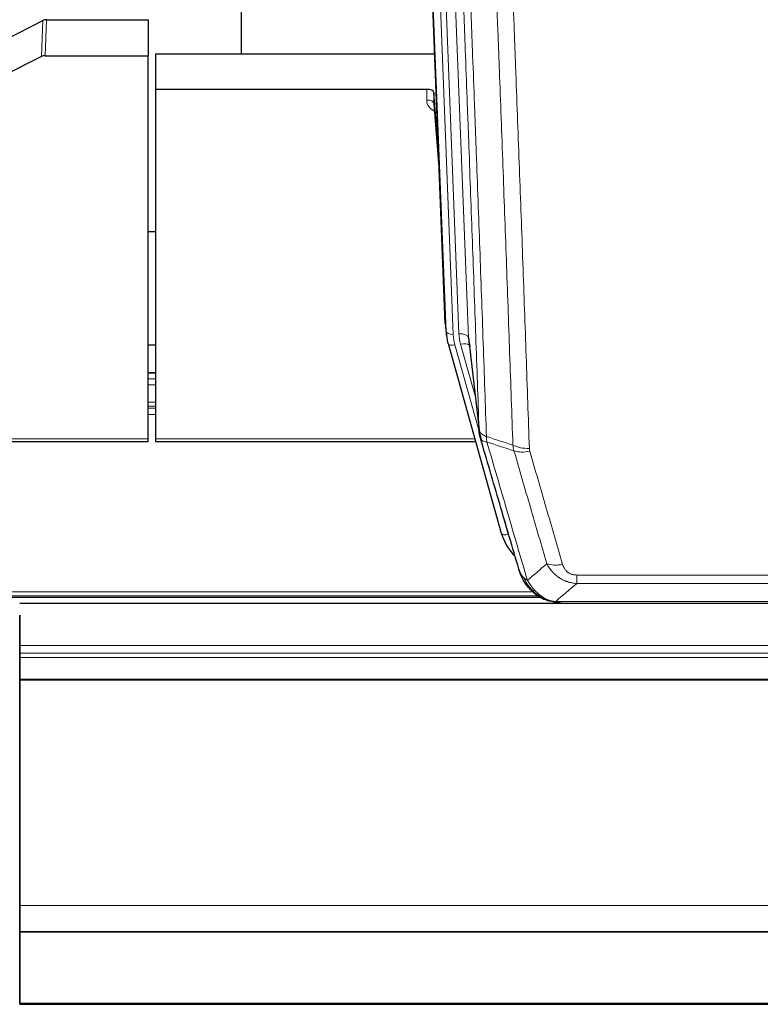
# Model space of a CAD drawing. Header units: inches. Extents: x 0 to 23760, y -13 to 16800.
# Tile 64 of 256: x 5781 to 6089, y 5661 to 6071. Entities that reach past the tile are written whole.
import ezdxf

# ---------------------------------------------------------------- set-up
doc = ezdxf.new("R2010")
doc.units = ezdxf.units.IN
doc.layers.add('1', color=7, linetype='Continuous', true_color=0xffffff)
doc.layers.add('254', color=7, linetype='Continuous', true_color=0xffffff)

msp = doc.modelspace()

# ---------------------------------------------------------------- linework, layer by layer
at = {"layer": '1', "color": 2, "linetype": 'Continuous', "lineweight": 25}
for p, q in [((5872.946, 6283.607), (5872.946, 6056.806)), ((5957.882, 5944.512), (5945.309, 6263.875)), ((5774.722, 6062.607), (5790.4, 6070.636)), ((5791.899, 6070.992), (5834.286, 6070.992)), ((5834.286, 6070.992), (5834.286, 6056.001)), ((5837.286, 6056.8), (5953.46, 6056.8)), ((5837.286, 6056.8), (5837.286, 6041.99)), ((5789.83, 6055.65), (5773.665, 6047.476)), ((5791.329, 6056.001), (5834.286, 6056.001)), ((5834.286, 5896.521), (5834.286, 6056.001)), ((5837.286, 6041.99), (5837.286, 5896.521)), ((5950.189, 6041.99), (5837.286, 6041.99)), ((5953.188, 6040.74), (5953.177, 6036.163)), ((5955.01, 6017.458), (5953.188, 6040.74)), ((5953.183, 6035.983), (5955.391, 6007.784)), ((5837.269, 5982.716), (5834.222, 5982.716)), ((5958.004, 5942.928), (5958.377, 5939.669)), ((5967.679, 5937.527), (5972.094, 5899.007)), ((5959.04, 5936.303), (5959.059, 5936.206)), ((5959.059, 5936.206), (5981.233, 5857.32)), ((5837.271, 5923.971), (5834.224, 5923.971)), ((5834.286, 5895.491), (5834.286, 5896.521)), ((5837.286, 5896.521), (5837.286, 5895.491)), ((5700.066, 5895.491), (5834.286, 5895.491)), ((5837.286, 5895.491), (5970.505, 5895.491)), ((5673.229, 5830.734), (5997.225, 5830.734)), ((6919.786, 5828.037), (5780.786, 5828.037)), ((5999.284, 5829.705), (5999.184, 5829.733)), ((6006.225, 5828.229), (6224.347, 5828.229)), ((5780.786, 5811.219), (5780.786, 5823.193)), ((5780.786, 5823.193), (5780.786, 5810.58)), ((5780.786, 5803.509), (5780.786, 5811.219)), ((5780.786, 5810.58), (5780.786, 5807.339)), ((5780.786, 5807.339), (5780.786, 5805.494)), ((5780.786, 5805.494), (5780.786, 5796.581)), ((5780.786, 5719.544), (5780.786, 5803.509)), ((5780.786, 5796.581), (5780.786, 5796.137)), ((5780.786, 5796.137), (5780.786, 5702.309)), ((5780.786, 5719.549), (5780.786, 5719.544)), ((5780.786, 5694.959), (5780.786, 5719.549)), ((5780.786, 5702.309), (5780.786, 5691.544)), ((5780.786, 5694.915), (5780.786, 5694.959)), ((5780.786, 5680.159), (5780.786, 5694.915)), ((5780.786, 5691.548), (5780.786, 5691.363)), ((5780.786, 5691.544), (5780.786, 5691.548)), ((5780.786, 5691.544), (6919.786, 5691.544)), ((5780.786, 5691.363), (6919.786, 5691.363)), ((5780.786, 5691.363), (5780.786, 5661.779)), ((5780.786, 5679.337), (5780.786, 5680.159)), ((5780.786, 5661.574), (5780.786, 5679.337)), ((5780.786, 5661.779), (5780.786, 5661.235)), ((5780.786, 5661.235), (6919.786, 5661.235))]:
    msp.add_line(p, q, dxfattribs=at)
at = {"layer": '1', "color": 110, "linetype": 'Continuous', "lineweight": 13}
for p, q in [((5954.522, 6270.594), (5967.589, 5938.7)), ((5950.779, 6265.909), (5963.597, 5940.327)), ((5958.255, 5941.254), (5945.556, 6263.817)), ((5948.492, 6264.085), (5961.249, 5940.034)), ((5789.83, 6055.65), (5790.4, 6070.636)), ((5791.899, 6070.992), (5791.329, 6056.001)), ((5950.178, 6037.574), (5950.189, 6041.99)), ((5953.177, 6036.163), (5955.383, 6007.975)), ((5957.882, 5944.512), (5958.255, 5941.254)), ((5967.589, 5938.7), (5971.965, 5900.519)), ((5961.947, 5935.633), (5972.019, 5899.799)), ((5970.32, 5914.488), (5964.294, 5935.925)), ((5834.224, 5923.914), (5837.271, 5923.914)), ((5834.224, 5921.466), (5837.271, 5921.466)), ((5834.224, 5918.988), (5837.271, 5918.988)), ((5834.224, 5911.798), (5837.271, 5911.798)), ((5834.224, 5910.146), (5837.271, 5910.146)), ((5834.224, 5909.361), (5837.271, 5909.361)), ((5834.224, 5906.664), (5837.271, 5906.664)), ((5700.354, 5896.521), (5834.286, 5896.521)), ((5837.286, 5896.521), (5970.218, 5896.521)), ((5979.395, 5873.558), (5984.121, 5856.747)), ((6012.615, 5836.359), (6012.615, 5839.892)), ((6012.615, 5839.892), (6217.957, 5839.892)), ((6217.957, 5836.359), (6012.615, 5836.359)), ((5674.864, 5831.295), (5996.408, 5831.295)), ((5676.053, 5832.908), (5994.401, 5832.908)), ((5999.184, 5829.733), (5999.115, 5829.89)), ((6003.883, 5828.891), (6226.689, 5828.891)), ((5780.786, 5810.58), (6919.786, 5810.58)), ((5780.786, 5807.339), (6919.786, 5807.339)), ((5780.786, 5805.494), (6919.786, 5805.494)), ((5780.786, 5796.581), (6919.786, 5796.581)), ((5780.786, 5796.137), (6919.786, 5796.137)), ((5780.786, 5702.309), (6919.786, 5702.309)), ((5780.786, 5661.779), (6919.786, 5661.779))]:
    msp.add_line(p, q, dxfattribs=at)
at = {"layer": '1', "color": 2, "linetype": 'Continuous', "lineweight": 25}
for centre, major_axis, ratio, start_param, end_param in [((5791.901, 6068.329), (3, -0.007), 0.8874311, 1.5734878, 2.096692), ((5791.332, 6053.373), (3, -0.011), 0.8761328, 1.5751062, 2.0983104), ((5950.189, 6040.696), (3, 0), 0.4313147, 0.033781, 1.5709509), ((5985.267, 5942.169), (-27.027, -0.37), 0.8864308, 0.02276, 0.2319114), ((5987.615, 5939.23), (20.035, -0.399), 0.8846078, 3.1939931, 3.4031446), ((6007.427, 5863.333), (-27.014, -0.465), 0.8900028, 0.2292736, 0.6678685)]:
    msp.add_ellipse(centre, major_axis=major_axis, ratio=ratio, start_param=start_param, end_param=end_param, dxfattribs=at)
at = {"layer": '1', "color": 110, "linetype": 'Continuous', "lineweight": 13}
for centre, major_axis, ratio, start_param, end_param in [((5956.182, 6037.574), (-6.003, -0.046), 0.8757409, 6.2743462, 7.3700502), ((5950.178, 6036.119), (-3, 0.007), 0.4848086, 3.1763596, 4.7135294), ((5961.249, 5941.419), (2.998, 0.118), 0.4614673, 3.175787, 4.6942235), ((5985.267, 5940.784), (-24.033, -0.038), 0.8858289, 0.0334668, 0.2426182), ((5963.597, 5938.48), (3.997, 0.157), 0.4614673, 0.0341943, 1.5526308), ((5987.615, 5941.077), (-24.033, -0.038), 0.8858289, 0.0334668, 0.2426182), ((5961.947, 5937.018), (2.888, 0.812), 0.4480327, 3.1416079, 4.5871119), ((5964.294, 5934.078), (3.851, 1.082), 0.4480327, 0.2500116, 1.4455193), ((5992.919, 5898.17), (-9.994, -0.345), 0.559112, 0.7940626, 1.551472), ((5993.106, 5896.997), (-9.604, -2.788), 0.5442898, 0.6684637, 1.414101), ((5984.121, 5858.132), (2.888, 0.812), 0.4480327, 3.1416079, 4.5871119), ((6006.768, 5850.114), (-9.598, -2.808), 0.562843, 0.6646512, 1.4076092)]:
    msp.add_ellipse(centre, major_axis=major_axis, ratio=ratio, start_param=start_param, end_param=end_param, dxfattribs=at)
for points, knots in [([(5971.965, 5900.519), (5971.52, 5913.367), (5970.615, 5939.218), (5969.208, 5978.461), (5968.238, 6004.935), (5967.683, 6019.914), (5967.621, 6021.58), (5967.498, 6024.913), (5967.312, 6029.917), (5966.875, 6041.616), (5966.496, 6051.685), (5966.178, 6060.098), (5966.115, 6061.782), (5965.987, 6065.152), (5965.795, 6070.21), (5965.345, 6082.034), (5964.955, 6092.206), (5964.169, 6112.601), (5963.105, 6139.929), (5961.464, 6181.323), (5960.34, 6209.188), (5959.77, 6223.188)], [0, 0, 0, 0, 0.125, 0.25, 0.375, 0.375, 0.390625, 0.390625, 0.40625, 0.4375, 0.5, 0.5, 0.515625, 0.515625, 0.53125, 0.5625, 0.625, 0.625, 0.75, 0.875, 1, 1, 1, 1]), ([(5962.826, 6221.407), (5963.397, 6207.354), (5964.525, 6179.383), (5966.17, 6137.832), (5967.236, 6110.4), (5968.025, 6089.928), (5968.416, 6079.717), (5968.867, 6067.848), (5969.06, 6062.771), (5969.188, 6059.389), (5969.252, 6057.698), (5969.57, 6049.253), (5969.95, 6039.146), (5970.388, 6027.402), (5970.575, 6022.379), (5970.699, 6019.033), (5970.761, 6017.361), (5971.317, 6002.325), (5972.29, 5975.75), (5973.7, 5936.357), (5974.609, 5910.407), (5975.055, 5897.511)], [0, 0, 0, 0, 0.125, 0.25, 0.375, 0.375, 0.4375, 0.46875, 0.484375, 0.484375, 0.5, 0.5, 0.5625, 0.59375, 0.609375, 0.609375, 0.625, 0.625, 0.75, 0.875, 1, 1, 1, 1]), ([(5986.051, 5893.942), (5985.613, 5906.639), (5984.722, 5932.185), (5983.8, 5958.032), (5983.097, 5977.53), (5982.861, 5984.048), (5982.384, 5997.122), (5982.144, 6003.678), (5981.418, 6023.402), (5980.926, 6036.623), (5980.301, 6053.237), (5980.176, 6056.564), (5979.925, 6063.226), (5979.546, 6073.231), (5979.163, 6083.273), (5978.391, 6103.406), (5977.347, 6130.38), (5975.738, 6171.232), (5974.635, 6198.727), (5974.077, 6212.54)], [0, 0, 0, 0, 0.125, 0.25, 0.25, 0.3125, 0.3125, 0.375, 0.375, 0.5, 0.5, 0.53125, 0.53125, 0.5625, 0.625, 0.625, 0.75, 0.875, 1, 1, 1, 1]), ([(5980.961, 6211.579), (5981.518, 6197.749), (5982.619, 6170.218), (5984.226, 6129.314), (5985.269, 6102.306), (5986.039, 6082.148), (5986.422, 6072.093), (5986.8, 6062.075), (5987.051, 6055.404), (5987.177, 6052.073), (5987.8, 6035.438), (5988.291, 6022.201), (5989.017, 6002.452), (5989.257, 5995.887), (5989.732, 5982.797), (5989.968, 5976.27), (5990.67, 5956.747), (5991.591, 5930.867), (5992.481, 5905.29), (5992.919, 5892.576)], [0, 0, 0, 0, 0.125, 0.25, 0.375, 0.375, 0.4375, 0.46875, 0.46875, 0.5, 0.5, 0.625, 0.625, 0.6875, 0.6875, 0.75, 0.75, 0.875, 1, 1, 1, 1]), ([(5971.965, 5900.519), (5971.966, 5900.511), (5971.968, 5900.496), (5971.971, 5900.472), (5971.974, 5900.448), (5971.978, 5900.425), (5971.982, 5900.401), (5971.986, 5900.377), (5971.99, 5900.354), (5971.995, 5900.33), (5972, 5900.306), (5972.005, 5900.283), (5972.01, 5900.259), (5972.016, 5900.236), (5972.021, 5900.212), (5972.028, 5900.189), (5972.034, 5900.165), (5972.041, 5900.142), (5972.047, 5900.118), (5972.055, 5900.095), (5972.062, 5900.072), (5972.069, 5900.048), (5972.077, 5900.025), (5972.085, 5900.002), (5972.094, 5899.978), (5972.102, 5899.955), (5972.111, 5899.932), (5972.12, 5899.909), (5972.13, 5899.886), (5972.139, 5899.862), (5972.149, 5899.839), (5972.159, 5899.816), (5972.17, 5899.793), (5972.18, 5899.77), (5972.191, 5899.747), (5972.202, 5899.724), (5972.214, 5899.701), (5972.225, 5899.679), (5972.237, 5899.656), (5972.249, 5899.633), (5972.262, 5899.61), (5972.274, 5899.587), (5972.287, 5899.565), (5972.3, 5899.542), (5972.314, 5899.52), (5972.327, 5899.497), (5972.341, 5899.474), (5972.355, 5899.452), (5972.37, 5899.43), (5972.384, 5899.407), (5972.399, 5899.385), (5972.414, 5899.363), (5972.429, 5899.34), (5972.445, 5899.318), (5972.461, 5899.296), (5972.477, 5899.274), (5972.493, 5899.252), (5972.51, 5899.23), (5972.526, 5899.208), (5972.543, 5899.186), (5972.561, 5899.164), (5972.578, 5899.142), (5972.596, 5899.121), (5972.614, 5899.099), (5972.632, 5899.077), (5972.65, 5899.056), (5972.669, 5899.034), (5972.688, 5899.013), (5972.707, 5898.991), (5972.726, 5898.97), (5972.746, 5898.949), (5972.766, 5898.927), (5972.786, 5898.906), (5972.806, 5898.885), (5972.827, 5898.864), (5972.847, 5898.843), (5972.875, 5898.816), (5972.908, 5898.783), (5972.949, 5898.744), (5972.991, 5898.706), (5973.033, 5898.667), (5973.077, 5898.629), (5973.121, 5898.592), (5973.165, 5898.554), (5973.211, 5898.517), (5973.257, 5898.48), (5973.304, 5898.444), (5973.352, 5898.408), (5973.401, 5898.372), (5973.45, 5898.336), (5973.501, 5898.301), (5973.552, 5898.266), (5973.603, 5898.232), (5973.656, 5898.198), (5973.709, 5898.164), (5973.763, 5898.13), (5973.817, 5898.097), (5973.873, 5898.064), (5973.929, 5898.032), (5973.986, 5897.999), (5974.043, 5897.968), (5974.101, 5897.936), (5974.16, 5897.905), (5974.22, 5897.875), (5974.28, 5897.844), (5974.341, 5897.814), (5974.403, 5897.785), (5974.465, 5897.756), (5974.528, 5897.727), (5974.591, 5897.698), (5974.656, 5897.67), (5974.721, 5897.643), (5974.786, 5897.616), (5974.852, 5897.589), (5974.919, 5897.562), (5974.987, 5897.536), (5975.032, 5897.519), (5975.055, 5897.511)], [0, 0, 0, 0, 0.0066687, 0.0133374, 0.0200061, 0.0266746, 0.0333432, 0.0400116, 0.0466801, 0.0533484, 0.0600168, 0.066685, 0.0733532, 0.0800214, 0.0866895, 0.0933575, 0.1000255, 0.1066935, 0.1133614, 0.1200292, 0.126697, 0.1333647, 0.1400324, 0.1467001, 0.1533676, 0.1600352, 0.1667026, 0.1733701, 0.1800374, 0.1867047, 0.193372, 0.2000392, 0.2067064, 0.2133735, 0.2200405, 0.2267075, 0.2333745, 0.2400414, 0.2467082, 0.253375, 0.2600418, 0.2667085, 0.2733751, 0.2800417, 0.2867082, 0.2933747, 0.3000412, 0.3067075, 0.3133739, 0.3200401, 0.3267064, 0.3333725, 0.3400387, 0.3467047, 0.3533708, 0.3600367, 0.3667026, 0.3733685, 0.3800343, 0.3867001, 0.3933658, 0.4000315, 0.4066971, 0.4133626, 0.4200281, 0.4266936, 0.433359, 0.4400243, 0.4466896, 0.4533549, 0.4600201, 0.4666852, 0.4733503, 0.4800154, 0.4866804, 0.4933453, 0.5000102, 0.5125098, 0.5250093, 0.5375088, 0.5500082, 0.5625077, 0.5750071, 0.5875066, 0.600006, 0.6125054, 0.6250049, 0.6375043, 0.6500037, 0.6625032, 0.6750026, 0.6875021, 0.7000016, 0.7125011, 0.7250006, 0.7375001, 0.7499997, 0.7624993, 0.7749989, 0.7874985, 0.7999982, 0.812498, 0.8249977, 0.8374975, 0.8499974, 0.8624973, 0.8749972, 0.8874972, 0.8999973, 0.9124974, 0.9249976, 0.9374978, 0.9499981, 0.9624985, 0.9749989, 0.9874994, 1, 1, 1, 1]), ([(5972.522, 5897.069), (5972.543, 5896.823), (5972.621, 5896.591), (5972.884, 5896.172), (5973.07, 5895.984), (5973.541, 5895.662), (5973.827, 5895.528), (5974.485, 5895.324), (5974.858, 5895.254), (5975.267, 5895.22)], [0, 0, 0, 0, 0.25, 0.25, 0.5, 0.5, 0.75, 0.75, 1, 1, 1, 1]), ([(5975.267, 5895.22), (5975.192, 5895.592), (5975.149, 5895.964), (5975.091, 5896.723), (5975.075, 5897.109), (5975.055, 5897.511)], [0, 0, 0, 0, 0.5, 0.5, 1, 1, 1, 1]), ([(5975.267, 5895.22), (5978.089, 5885.527), (5980.905, 5875.879), (5985.118, 5861.476), (5986.521, 5856.687), (5989.323, 5847.131), (5990.723, 5842.365), (5992.12, 5837.61)], [0, 0, 0, 0, 0.5, 0.5, 0.75, 0.75, 1, 1, 1, 1]), ([(5993.106, 5891.399), (5993.051, 5891.592), (5993.007, 5891.787), (5992.945, 5892.18), (5992.926, 5892.377), (5992.919, 5892.576)], [0, 0, 0, 0, 0.5, 0.5, 1, 1, 1, 1]), ([(6000.188, 5844.572), (5999.052, 5848.458), (5997.916, 5852.352), (5995.641, 5860.155), (5994.502, 5864.064), (5991.082, 5875.813), (5988.798, 5883.677), (5986.51, 5891.57)], [0, 0, 0, 0, 0.25, 0.25, 0.5, 0.5, 1, 1, 1, 1]), ([(5993.106, 5891.399), (5995.392, 5883.493), (5997.673, 5875.618), (6001.089, 5863.85), (6002.226, 5859.935), (6004.499, 5852.12), (6005.634, 5848.22), (6006.768, 5844.328)], [0, 0, 0, 0, 0.5, 0.5, 0.75, 0.75, 1, 1, 1, 1]), ([(6012.615, 5836.359), (6012.28, 5836.382), (6011.947, 5836.416), (6011.284, 5836.503), (6010.955, 5836.557), (6009.98, 5836.749), (6009.342, 5836.917), (6008.639, 5837.154), (6008.561, 5837.181), (6008.406, 5837.236), (6008.328, 5837.265), (6008.097, 5837.351), (6007.944, 5837.411), (6007.489, 5837.599), (6006.895, 5837.869), (6006.322, 5838.177), (6005.901, 5838.422), (6005.692, 5838.548), (6005.487, 5838.679), (6005.35, 5838.768), (6005.282, 5838.813), (6004.677, 5839.222), (6004.169, 5839.618), (6003.45, 5840.258), (6003.217, 5840.478), (6002.879, 5840.821), (6002.768, 5840.937), (6002.549, 5841.172), (6002.442, 5841.292), (6001.915, 5841.897), (6001.526, 5842.404), (6000.812, 5843.458), (6000.485, 5844.005), (6000.188, 5844.572)], [0, 0, 0, 0, 0.0625, 0.0625, 0.125, 0.125, 0.25, 0.25, 0.265625, 0.265625, 0.28125, 0.28125, 0.3125, 0.3125, 0.375, 0.4375, 0.4375, 0.46875, 0.484375, 0.484375, 0.5, 0.5, 0.625, 0.625, 0.6875, 0.6875, 0.71875, 0.71875, 0.75, 0.75, 0.875, 0.875, 1, 1, 1, 1]), ([(6012.615, 5839.892), (6012.432, 5839.892), (6012.25, 5839.899), (6011.886, 5839.925), (6011.706, 5839.945), (6011.351, 5839.998), (6011.175, 5840.032), (6010.829, 5840.114), (6010.658, 5840.162), (6010.447, 5840.233), (6010.405, 5840.247), (6010.321, 5840.277), (6010.197, 5840.323), (6010.075, 5840.373), (6009.836, 5840.478), (6009.528, 5840.631), (6009.241, 5840.81), (6009.068, 5840.93), (6009.034, 5840.954), (6008.966, 5841.003), (6008.932, 5841.028), (6008.832, 5841.104), (6008.767, 5841.156), (6008.578, 5841.315), (6008.458, 5841.426), (6008.232, 5841.654), (6008.125, 5841.772), (6007.922, 5842.015), (6007.826, 5842.14), (6007.713, 5842.3), (6007.691, 5842.332), (6007.647, 5842.397), (6007.625, 5842.43), (6007.562, 5842.528), (6007.521, 5842.594), (6007.402, 5842.794), (6007.329, 5842.928), (6007.192, 5843.201), (6007.128, 5843.338), (6006.951, 5843.756), (6006.852, 5844.039), (6006.768, 5844.328)], [0, 0, 0, 0, 0.0625, 0.0625, 0.125, 0.125, 0.1875, 0.1875, 0.25, 0.25, 0.265625, 0.265625, 0.28125, 0.3125, 0.3125, 0.375, 0.4375, 0.4375, 0.453125, 0.453125, 0.46875, 0.46875, 0.5, 0.5, 0.5625, 0.5625, 0.625, 0.625, 0.6875, 0.6875, 0.703125, 0.703125, 0.71875, 0.71875, 0.75, 0.75, 0.8125, 0.8125, 0.875, 0.875, 1, 1, 1, 1]), ([(5989.203, 5840.525), (5989.36, 5840.24), (5989.539, 5839.965), (5989.944, 5839.436), (5990.168, 5839.182), (5990.414, 5838.941)], [0, 0, 0, 0, 0.5, 0.5, 1, 1, 1, 1]), ([(5994.072, 5833.616), (5993.7, 5834.005), (5993.344, 5834.411), (5991.983, 5836.094), (5991.112, 5837.488), (5990.414, 5838.941)], [0, 0, 0, 0, 0.25, 0.25, 1, 1, 1, 1]), ([(5990.414, 5838.941), (5990.659, 5838.693), (5990.926, 5838.458), (5991.496, 5838.014), (5991.8, 5837.805), (5992.12, 5837.61)], [0, 0, 0, 0, 0.5, 0.5, 1, 1, 1, 1]), ([(5995.296, 5833.403), (5994.997, 5833.72), (5994.707, 5834.048), (5993.58, 5835.397), (5992.814, 5836.495), (5992.12, 5837.61)], [0, 0, 0, 0, 0.25, 0.25, 1, 1, 1, 1]), ([(5993.086, 5834.101), (5993.117, 5834.074), (5993.149, 5834.048), (5993.284, 5833.946), (5993.397, 5833.877), (5993.646, 5833.755), (5993.782, 5833.702), (5993.974, 5833.643), (5994.022, 5833.629), (5994.072, 5833.616)], [0, 0, 0, 0, 0.125, 0.125, 0.5, 0.5, 0.875, 0.875, 1, 1, 1, 1]), ([(5994.072, 5833.616), (5994.17, 5833.589), (5994.272, 5833.566), (5994.529, 5833.516), (5994.686, 5833.492), (5994.997, 5833.448), (5995.15, 5833.427), (5995.296, 5833.403)], [0, 0, 0, 0, 0.25, 0.25, 0.625, 0.625, 1, 1, 1, 1]), ([(5999.265, 5830.284), (5999.085, 5830.382), (5998.907, 5830.483), (5998.199, 5830.908), (5997.685, 5831.266), (5996.691, 5832.053), (5996.211, 5832.481), (5995.597, 5833.09), (5995.445, 5833.245), (5995.296, 5833.403)], [0, 0, 0, 0, 0.125, 0.125, 0.5, 0.5, 0.875, 0.875, 1, 1, 1, 1]), ([(5999.115, 5829.89), (5999.113, 5829.92), (5999.115, 5829.953), (5999.128, 5830.038), (5999.144, 5830.093), (5999.193, 5830.197), (5999.225, 5830.246), (5999.265, 5830.284)], [0, 0, 0, 0, 0.25, 0.25, 0.625, 0.625, 1, 1, 1, 1]), ([(6003.883, 5828.891), (6002.663, 5828.993), (6001.487, 5829.287), (5999.993, 5829.914), (5999.626, 5830.09), (5999.265, 5830.284)], [0, 0, 0, 0, 0.75, 0.75, 1, 1, 1, 1]), ([(6004.754, 5828.371), (6004.636, 5828.398), (6004.525, 5828.428), (6004.277, 5828.515), (6004.152, 5828.577), (6003.966, 5828.719), (6003.905, 5828.8), (6003.883, 5828.891)], [0, 0, 0, 0, 0.25, 0.25, 0.625, 0.625, 1, 1, 1, 1])]:
    msp.add_open_spline(points, degree=3, knots=knots, dxfattribs=at)
at = {"layer": '1', "color": 2, "linetype": 'Continuous', "lineweight": 25}
for points, knots in [([(5972.522, 5897.069), (5972.517, 5897.086), (5972.506, 5897.12), (5972.491, 5897.173), (5972.476, 5897.226), (5972.461, 5897.281), (5972.445, 5897.336), (5972.43, 5897.393), (5972.415, 5897.451), (5972.399, 5897.51), (5972.384, 5897.57), (5972.369, 5897.632), (5972.353, 5897.694), (5972.338, 5897.758), (5972.323, 5897.823), (5972.307, 5897.889), (5972.292, 5897.956), (5972.277, 5898.024), (5972.262, 5898.093), (5972.248, 5898.164), (5972.233, 5898.235), (5972.219, 5898.308), (5972.204, 5898.382), (5972.19, 5898.457), (5972.176, 5898.533), (5972.163, 5898.611), (5972.149, 5898.689), (5972.129, 5898.816), (5972.103, 5898.985), (5972.074, 5899.192), (5972.051, 5899.384), (5972.031, 5899.561), (5972.016, 5899.723), (5972.003, 5899.871), (5971.993, 5900.003), (5971.985, 5900.12), (5971.979, 5900.222), (5971.974, 5900.309), (5971.971, 5900.38), (5971.968, 5900.437), (5971.967, 5900.478), (5971.966, 5900.504), (5971.965, 5900.516), (5971.965, 5900.519)], [0, 0, 0, 0, 0.0155037, 0.0313049, 0.0474035, 0.0637997, 0.0804935, 0.097485, 0.1147743, 0.1323613, 0.1502462, 0.1684289, 0.1869096, 0.2056883, 0.224765, 0.2441397, 0.2638126, 0.2837835, 0.3040527, 0.32462, 0.3454856, 0.3666494, 0.3881116, 0.409872, 0.4319308, 0.454288, 0.4769435, 0.4998975, 0.5635611, 0.6228928, 0.6778927, 0.7285606, 0.7748966, 0.8169007, 0.8545729, 0.8879131, 0.9169214, 0.9415977, 0.9619421, 0.9779545, 0.989635, 0.9969835, 1, 1, 1, 1]), ([(5988.564, 5842.299), (5987.233, 5846.822), (5985.901, 5851.354), (5983.233, 5860.441), (5981.898, 5864.995), (5977.887, 5878.688), (5975.207, 5887.858), (5972.522, 5897.069)], [0, 0, 0, 0, 0.25, 0.25, 0.5, 0.5, 1, 1, 1, 1]), ([(5992.596, 5834.802), (5992.584, 5834.815), (5992.561, 5834.842), (5992.526, 5834.882), (5992.491, 5834.922), (5992.455, 5834.964), (5992.419, 5835.006), (5992.382, 5835.049), (5992.345, 5835.092), (5992.308, 5835.136), (5992.27, 5835.181), (5992.232, 5835.227), (5992.194, 5835.273), (5992.155, 5835.32), (5992.116, 5835.368), (5992.076, 5835.417), (5992.036, 5835.466), (5991.996, 5835.516), (5991.956, 5835.567), (5991.915, 5835.618), (5991.874, 5835.671), (5991.833, 5835.724), (5991.791, 5835.778), (5991.749, 5835.832), (5991.707, 5835.888), (5991.665, 5835.944), (5991.622, 5836.001), (5991.579, 5836.059), (5991.536, 5836.118), (5991.492, 5836.177), (5991.449, 5836.237), (5991.405, 5836.298), (5991.361, 5836.36), (5991.317, 5836.423), (5991.272, 5836.486), (5991.227, 5836.55), (5991.183, 5836.616), (5991.138, 5836.681), (5991.093, 5836.748), (5991.047, 5836.816), (5991.002, 5836.884), (5990.956, 5836.954), (5990.911, 5837.024), (5990.865, 5837.095), (5990.819, 5837.167), (5990.773, 5837.24), (5990.727, 5837.313), (5990.681, 5837.388), (5990.635, 5837.463), (5990.589, 5837.54), (5990.543, 5837.617), (5990.496, 5837.695), (5990.45, 5837.774), (5990.404, 5837.854), (5990.358, 5837.934), (5990.311, 5838.016), (5990.265, 5838.099), (5990.219, 5838.182), (5990.173, 5838.267), (5990.127, 5838.352), (5990.081, 5838.438), (5990.035, 5838.525), (5989.99, 5838.614), (5989.944, 5838.703), (5989.899, 5838.793), (5989.853, 5838.883), (5989.808, 5838.975), (5989.763, 5839.068), (5989.718, 5839.162), (5989.674, 5839.257), (5989.629, 5839.352), (5989.585, 5839.449), (5989.541, 5839.546), (5989.498, 5839.645), (5989.454, 5839.744), (5989.411, 5839.845), (5989.368, 5839.946), (5989.326, 5840.048), (5989.284, 5840.152), (5989.242, 5840.256), (5989.2, 5840.361), (5989.159, 5840.468), (5989.118, 5840.575), (5989.078, 5840.683), (5989.038, 5840.792), (5988.999, 5840.902), (5988.959, 5841.013), (5988.921, 5841.125), (5988.883, 5841.238), (5988.845, 5841.352), (5988.808, 5841.467), (5988.771, 5841.583), (5988.735, 5841.7), (5988.7, 5841.818), (5988.665, 5841.937), (5988.631, 5842.057), (5988.597, 5842.178), (5988.575, 5842.259), (5988.564, 5842.299)], [0, 0, 0, 0, 0.0060657, 0.012223, 0.0184718, 0.0248123, 0.0312443, 0.0377679, 0.0443831, 0.0510899, 0.0578883, 0.0647782, 0.0717598, 0.0788329, 0.0859977, 0.093254, 0.1006019, 0.1080414, 0.1155725, 0.1231952, 0.1309095, 0.1387154, 0.1466129, 0.1546019, 0.1626826, 0.1708549, 0.1791188, 0.1874742, 0.1959213, 0.20446, 0.2130903, 0.2218121, 0.2306256, 0.2395307, 0.2485274, 0.2576156, 0.2667955, 0.276067, 0.2854301, 0.2948848, 0.3044311, 0.314069, 0.3237985, 0.3336196, 0.3435324, 0.3535367, 0.3636326, 0.3738202, 0.3840993, 0.3944701, 0.4049324, 0.4154864, 0.426132, 0.4368691, 0.4476979, 0.4586183, 0.4696303, 0.480734, 0.4919292, 0.503216, 0.5145945, 0.5260645, 0.5376262, 0.5492795, 0.5610244, 0.5728609, 0.584789, 0.5968087, 0.60892, 0.621123, 0.6334175, 0.6458037, 0.6582815, 0.6708509, 0.6835119, 0.6962645, 0.7091087, 0.7220445, 0.735072, 0.748191, 0.7614017, 0.774704, 0.7880979, 0.8015834, 0.8151605, 0.8288293, 0.8425896, 0.8564416, 0.8703852, 0.8844204, 0.8985472, 0.9127656, 0.9270756, 0.9414773, 0.9559705, 0.9705554, 0.9852319, 1, 1, 1, 1]), ([(5988.564, 5842.299), (5988.621, 5841.989), (5988.703, 5841.685), (5988.917, 5841.092), (5989.048, 5840.804), (5989.203, 5840.525)], [0, 0, 0, 0, 0.5, 0.5, 1, 1, 1, 1]), ([(5993.086, 5834.101), (5992.651, 5834.57), (5992.241, 5835.061), (5990.711, 5837.096), (5989.816, 5838.785), (5989.203, 5840.525)], [0, 0, 0, 0, 0.25, 0.25, 1, 1, 1, 1]), ([(5992.656, 5834.668), (5992.677, 5834.624), (5992.701, 5834.579), (5992.779, 5834.444), (5992.842, 5834.354), (5992.968, 5834.21), (5993.024, 5834.154), (5993.086, 5834.101)], [0, 0, 0, 0, 0.2280377, 0.2280377, 0.6912151, 0.6912151, 1, 1, 1, 1]), ([(5995.597, 5831.843), (5994.951, 5832.325), (5994.335, 5832.851), (5993.527, 5833.637), (5993.303, 5833.866), (5993.086, 5834.101)], [0, 0, 0, 0, 0.7159091, 0.7159091, 1, 1, 1, 1]), ([(5999.115, 5829.89), (5998.886, 5830.002), (5998.659, 5830.119), (5997.758, 5830.612), (5997.098, 5831.033), (5995.829, 5831.971), (5995.218, 5832.488), (5994.447, 5833.231), (5994.257, 5833.421), (5994.072, 5833.616)], [0, 0, 0, 0, 0.125, 0.125, 0.5, 0.5, 0.875, 0.875, 1, 1, 1, 1]), ([(6004.754, 5828.371), (6003.344, 5828.46), (6001.907, 5828.766), (6000.036, 5829.467), (5999.573, 5829.667), (5999.115, 5829.89)], [0, 0, 0, 0, 0.75, 0.75, 1, 1, 1, 1]), ([(6001.282, 5828.975), (6001.202, 5828.999), (6001.122, 5829.023), (6000.45, 5829.235), (5999.862, 5829.454), (5999.284, 5829.705)], [0, 0, 0, 0, 0.1180686, 0.1180686, 1, 1, 1, 1]), ([(6006.425, 5828.231), (6006.351, 5828.229), (6006.277, 5828.228), (6005.981, 5828.229), (6005.759, 5828.238), (6005.332, 5828.273), (6005.127, 5828.299), (6004.875, 5828.345), (6004.813, 5828.357), (6004.754, 5828.371)], [0, 0, 0, 0, 0.125, 0.125, 0.5, 0.5, 0.875, 0.875, 1, 1, 1, 1])]:
    msp.add_open_spline(points, degree=3, knots=knots, dxfattribs=at)
for points, degree in [([(5972.089, 5899.088), (5972.838, 5896.258)], 1), ([(5995.673, 5831.786), (5997.319, 5830.566), (5999.186, 5829.731)], 2), ([(6006.425, 5828.231), (6005.809, 5828.227), (6005.185, 5828.257), (6004.56, 5828.321)], 3)]:
    msp.add_open_spline(points, degree=degree, dxfattribs=at)
at = {"layer": '1', "color": 110, "linetype": 'Continuous', "lineweight": 13}
for points in [[(5975.055, 5897.511), (5978.72, 5896.323), (5982.385, 5895.134), (5986.051, 5893.942)], [(5986.51, 5891.57), (5982.762, 5892.788), (5979.014, 5894.005), (5975.267, 5895.22)], [(5986.51, 5891.57), (5986.398, 5891.953), (5986.209, 5892.733), (5986.092, 5893.535), (5986.051, 5893.942)], [(5992.12, 5837.61), (5994.795, 5839.933), (5997.484, 5842.254), (6000.188, 5844.572)], [(6012.615, 5836.359), (6009.687, 5833.872), (6006.776, 5831.383), (6003.883, 5828.891)]]:
    msp.add_open_spline(points, degree=3, dxfattribs=at)
at = {"layer": '254', "color": 2, "linetype": 'Continuous', "lineweight": 25}
msp.add_line((5837.286, 5935.531), (5834.278, 5935.531), dxfattribs=at)

doc.saveas('drawing.dxf')
